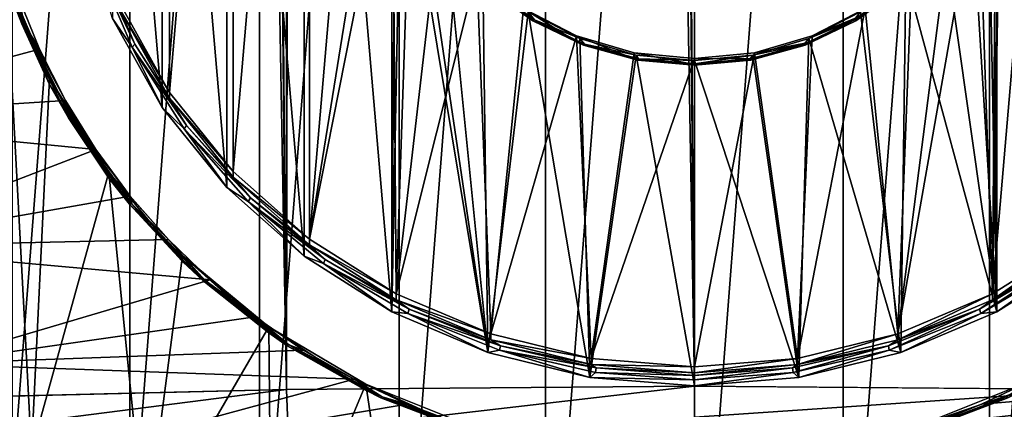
# Model space of a CAD drawing. Header units: metres. Extents: x -24 to 24, y -238 to 25.
# Tile 11 of 256: x -5.92 to 2.72, y -230.26 to -226.85. Entities that reach past the tile are written whole.
import ezdxf

# ---------------------------------------------------------------- set-up
doc = ezdxf.new("R2010")
doc.units = ezdxf.units.M
doc.layers.add('solid_10441023_001', color=7, linetype='CONTINUOUS')

msp = doc.modelspace()

# ---------------------------------------------------------------- linework, layer by layer
at = {"layer": 'solid_10441023_001'}
for points in [[(-7.003078, -33.131355, 20.573845), (-7.150012, -230.174042, 73.35321), (-3.579541, -230.089828, 73.662628)], [(-5.504597, -33.61039, 20.864798), (-7.003078, -33.131355, 20.573845), (-3.579541, -230.089828, 73.662628)], [(-5.205241, -33.699604, 20.916473), (-5.504597, -33.61039, 20.864798), (-3.579541, -230.089828, 73.662628)], [(-3.617766, -34.117691, 21.149675), (-5.205241, -33.699604, 20.916473), (-3.579541, -230.089828, 73.662628)], [(-3.241028, -34.200409, 21.194168), (-3.617766, -34.117691, 21.149675), (-3.579541, -230.089828, 73.662628)], [(-3.241028, -34.200409, 21.194168), (-3.579541, -230.089828, 73.662628), (-0.000026, -230.061752, 73.765747)], [(-1.754578, -34.453342, 21.326065), (-3.241028, -34.200409, 21.194168), (-0.000026, -230.061752, 73.765747)], [(3.576013, -230.089767, 73.662834), (3.241028, -34.200409, 21.194168), (1.754578, -34.453342, 21.326065)], [(-1.467946, -34.487286, 21.343132), (-1.754578, -34.453342, 21.326065), (-0.000026, -230.061752, 73.765747)], [(3.576013, -230.089767, 73.662834), (1.754578, -34.453342, 21.326065), (1.467946, -34.487286, 21.343132)], [(-1.467946, -34.487286, 21.343132), (-0.000026, -230.061752, 73.765747), (0, -34.570553, 21.384037)], [(3.576013, -230.089767, 73.662834), (1.467946, -34.487286, 21.343132), (0, -34.570553, 21.384037)], [(-0.000026, -230.061752, 73.765747), (3.576013, -230.089767, 73.662834), (0, -34.570553, 21.384037)], [(-1.306292, -233.087265, 44.236229), (-1.306342, -216.275314, 39.73148), (0, -216.181137, 39.706245)], [(-1.306292, -233.087265, 44.236229), (0, -216.181137, 39.706245), (0, -233.181442, 44.261459)], [(0, -216.181137, 39.706245), (1.306292, -216.275314, 39.73148), (0, -233.181442, 44.261459)], [(-2.589652, -232.805054, 44.160606), (-2.589711, -216.557541, 39.807102), (-1.306342, -216.275314, 39.73148)], [(-1.306292, -233.087265, 44.236229), (-2.589652, -232.805054, 44.160606), (-1.306342, -216.275314, 39.73148)], [(1.306292, -216.275314, 39.73148), (1.306342, -233.08725, 44.236225), (0, -233.181442, 44.261459)], [(1.306292, -216.275314, 39.73148), (2.589652, -216.557526, 39.807098), (1.306342, -233.08725, 44.236225)], [(-3.814384, -232.341415, 44.036381), (-3.814447, -217.021179, 39.931335), (-2.589711, -216.557541, 39.807102)], [(-2.589652, -232.805054, 44.160606), (-3.814384, -232.341415, 44.036381), (-2.589711, -216.557541, 39.807102)], [(2.589652, -216.557526, 39.807098), (2.589711, -232.805023, 44.160603), (1.306342, -233.08725, 44.236225)], [(2.589652, -216.557526, 39.807098), (3.814384, -217.021164, 39.931328), (2.589711, -232.805023, 44.160603)], [(-4.954263, -231.70639, 43.866222), (-4.954326, -217.656235, 40.101494), (-3.814447, -217.021179, 39.931335)], [(-3.814384, -232.341415, 44.036381), (-4.954263, -231.70639, 43.866222), (-3.814447, -217.021179, 39.931335)], [(3.814384, -217.021164, 39.931328), (3.814447, -232.341385, 44.036373), (2.589711, -232.805023, 44.160603)], [(-5.983284, -230.914337, 43.653996), (-5.983336, -218.448288, 40.313725), (-4.954326, -217.656235, 40.101494)], [(-4.954263, -231.70639, 43.866222), (-5.983284, -230.914337, 43.653996), (-4.954326, -217.656235, 40.101494)], [(-2.654153, -229.407578, 43.294395), (-2.654153, -219.932922, 40.755669), (-3.425199, -220.41951, 40.886047)], [(-3.37817, -228.770142, 43.493568), (-3.37817, -220.385376, 41.24688), (-2.617711, -219.905472, 41.11829)], [(-2.7, -224.577759, 42.370224), (-3.37817, -228.770142, 43.493568), (-2.617711, -219.905472, 41.11829)], [(-2.654153, -229.407578, 43.294395), (-2.62343, -224.670258, 42.025032), (-2.654153, -219.932922, 40.755669)], [(2.654153, -219.932922, 40.755669), (2.62343, -224.670258, 42.025032), (2.654153, -229.407578, 43.294395)], [(2.654153, -219.932922, 40.755669), (2.654153, -229.407578, 43.294395), (3.425199, -228.921005, 43.164017)], [(2.654153, -219.932922, 40.755669), (3.425199, -228.921005, 43.164017), (3.425199, -220.41951, 40.886047)], [(-4.046482, -228.175888, 43.334335), (-4.046482, -220.979645, 41.406109), (-3.37817, -220.385376, 41.24688)], [(-3.37817, -228.770142, 43.493568), (-4.046482, -228.175888, 43.334335), (-3.37817, -220.385376, 41.24688)], [(3.37817, -220.385376, 41.24688), (3.37817, -228.770142, 43.493568), (2.617711, -229.250046, 43.622158)], [(2.7, -224.577759, 42.370224), (3.37817, -220.385376, 41.24688), (2.617711, -229.250046, 43.622158)], [(-3.425199, -228.921005, 43.164017), (-3.425199, -220.41951, 40.886047), (-4.102815, -221.022049, 41.047497)], [(-2.654153, -229.407578, 43.294395), (-3.425199, -220.41951, 40.886047), (-3.425199, -228.921005, 43.164017)], [(-4.604415, -227.483475, 43.148808), (-4.604415, -221.672043, 41.59164), (-4.046482, -220.979645, 41.406109)], [(-4.046482, -228.175888, 43.334335), (-4.604415, -227.483475, 43.148808), (-4.046482, -220.979645, 41.406109)], [(-4.102815, -228.318466, 43.002567), (-4.102815, -221.022049, 41.047497), (-4.668516, -221.724091, 41.235611)], [(-3.425199, -228.921005, 43.164017), (-4.102815, -221.022049, 41.047497), (-4.102815, -228.318466, 43.002567)], [(-4.604415, -227.483475, 43.148808), (-5.036753, -226.711807, 42.942039), (-4.604415, -221.672043, 41.59164)], [(-4.668516, -227.616425, 42.814457), (-4.668516, -221.724091, 41.235611), (-5.106873, -222.5065, 41.445255)], [(-4.102815, -228.318466, 43.002567), (-4.668516, -221.724091, 41.235611), (-4.668516, -227.616425, 42.814457)], [(-4.668516, -227.616425, 42.814457), (-5.106873, -222.5065, 41.445255), (-5.106873, -226.834015, 42.604809)], [(-2.7, -224.577759, 42.370224), (-2.64812, -225.086563, 42.506554), (-3.37817, -228.770142, 43.493568)], [(2.64812, -225.086563, 42.506554), (2.7, -224.577759, 42.370224), (2.617711, -229.250046, 43.622158)], [(-2.654153, -229.407578, 43.294395), (-2.573023, -225.164612, 42.157497), (-2.62343, -224.670258, 42.025032)], [(2.654153, -229.407578, 43.294395), (2.62343, -224.670258, 42.025032), (2.573023, -225.164612, 42.157497)], [(-2.64812, -225.086563, 42.506554), (-2.617711, -229.250046, 43.622158), (-3.37817, -228.770142, 43.493568)], [(-2.64812, -225.086563, 42.506554), (-2.494475, -225.575806, 42.637646), (-2.617711, -229.250046, 43.622158)], [(2.494475, -225.575806, 42.637646), (2.64812, -225.086563, 42.506554), (2.617711, -229.250046, 43.622158)], [(-1.810709, -229.764954, 43.390152), (-2.573023, -225.164612, 42.157497), (-2.654153, -229.407578, 43.294395)], [(-1.810709, -229.764954, 43.390152), (-2.423737, -225.639984, 42.28487), (-2.573023, -225.164612, 42.157497)], [(2.654153, -229.407578, 43.294395), (2.573023, -225.164612, 42.157497), (2.423737, -225.639984, 42.28487)], [(-2.494475, -225.575806, 42.637646), (-2.244968, -226.026688, 42.758461), (-2.617711, -229.250046, 43.622158)], [(2.494475, -225.575806, 42.637646), (2.617711, -229.250046, 43.622158), (1.785847, -229.602509, 43.716599)], [(2.244968, -226.026688, 42.758461), (2.494475, -225.575806, 42.637646), (1.785847, -229.602509, 43.716599)], [(-1.810709, -229.764954, 43.390152), (-2.181309, -226.078079, 42.40226), (-2.423737, -225.639984, 42.28487)], [(2.654153, -229.407578, 43.294395), (2.423737, -225.639984, 42.28487), (2.181309, -226.078079, 42.40226)], [(-6.181974, -226.007828, 42.484791), (-6.156284, -226.016174, 42.430984), (-5.8781, -226.887299, 42.664398)], [(-5.902629, -226.882584, 42.719181), (-6.181974, -226.007828, 42.484791), (-5.8781, -226.887299, 42.664398)], [(-6.039209, -226.524918, 42.68491), (-6.181974, -226.007828, 42.484791), (-5.902629, -226.882584, 42.719181)], [(-5.8781, -226.887299, 42.664398), (-6.156284, -226.016174, 42.430984), (-5.933515, -226.637833, 42.552246)], [(-2.244968, -226.026688, 42.758461), (-1.909188, -226.42189, 42.864357), (-2.617711, -229.250046, 43.622158)], [(-1.810709, -229.764954, 43.390152), (-1.855054, -226.462082, 42.50515), (-2.181309, -226.078079, 42.40226)], [(1.909188, -226.42189, 42.864357), (2.244968, -226.026688, 42.758461), (1.785847, -229.602509, 43.716599)], [(2.654153, -229.407578, 43.294395), (2.181309, -226.078079, 42.40226), (1.855054, -226.462082, 42.50515)], [(-4.908579, -227.06073, 42.766975), (-5.264441, -226.311157, 42.510071), (-5.239396, -226.289276, 42.560265)], [(-5.106873, -226.834015, 42.604809), (-5.264441, -226.311157, 42.510071), (-4.932043, -227.086288, 42.71777)], [(-4.908579, -227.06073, 42.766975), (-4.932043, -227.086288, 42.71777), (-5.264441, -226.311157, 42.510071)], [(-4.908579, -227.06073, 42.766975), (-5.239396, -226.289276, 42.560265), (-5.036753, -226.763565, 42.748856)], [(-1.909188, -226.42189, 42.864357), (-1.785847, -229.602509, 43.716599), (-2.617711, -229.250046, 43.622158)], [(-1.909188, -226.42189, 42.864357), (-1.50004, -226.746231, 42.951263), (-1.785847, -229.602509, 43.716599)], [(1.50004, -226.746231, 42.951263), (1.909188, -226.42189, 42.864357), (1.785847, -229.602509, 43.716599)], [(-6.03921, -226.473145, 42.87809), (-5.815477, -230.63179, 43.992397), (-6.684659, -229.726959, 43.749947)], [(-6.03921, -226.473145, 42.87809), (-6.039209, -226.524918, 42.68491), (-5.657891, -227.414139, 42.923172)], [(-6.03921, -226.473145, 42.87809), (-5.657891, -227.414139, 42.923172), (-5.657896, -227.362366, 43.116356)], [(-6.03921, -226.473145, 42.87809), (-5.657896, -227.362366, 43.116356), (-5.815477, -230.63179, 43.992397)], [(-5.657891, -227.414139, 42.923172), (-6.039209, -226.524918, 42.68491), (-5.902629, -226.882584, 42.719181)], [(-1.810709, -229.764954, 43.390152), (-1.457511, -226.777222, 42.589592), (-1.855054, -226.462082, 42.50515)], [(1.810709, -229.764954, 43.390152), (1.855054, -226.462082, 42.50515), (1.457511, -226.777222, 42.589592)], [(2.654153, -229.407578, 43.294395), (1.855054, -226.462082, 42.50515), (1.810709, -229.764954, 43.390152)], [(-1.812885, -226.565796, 42.634296), (-1.795133, -226.560989, 42.576965), (-1.402734, -226.847229, 42.65366)], [(-1.812885, -226.565796, 42.634296), (-1.402734, -226.847229, 42.65366), (-1.416605, -226.854858, 42.71175)], [(-1.812885, -226.565796, 42.634296), (-1.416605, -226.854858, 42.71175), (-1.50004, -226.798004, 42.75808)], [(-1.402734, -226.847229, 42.65366), (-1.795133, -226.560989, 42.576965), (-1.457511, -226.777222, 42.589592)], [(1.795133, -226.560989, 42.576965), (1.402734, -226.847229, 42.65366), (1.457511, -226.777222, 42.589592)], [(1.416605, -226.854858, 42.71175), (1.402734, -226.847229, 42.65366), (1.795133, -226.560989, 42.576965)], [(1.812885, -226.565796, 42.634296), (1.416605, -226.854858, 42.71175), (1.795133, -226.560989, 42.576965)], [(1.50004, -226.798004, 42.75808), (1.416605, -226.854858, 42.71175), (1.812885, -226.565796, 42.634296)], [(-5.933515, -226.637833, 42.552246), (-8.030242, -227.714508, 42.84074), (-5.745047, -227.104385, 42.677254)], [(-5.8781, -226.887299, 42.664398), (-5.933515, -226.637833, 42.552246), (-5.745047, -227.104385, 42.677254)], [(-4.604415, -227.483475, 43.148808), (-5.036753, -226.763565, 42.748856), (-5.036753, -226.711807, 42.942039)], [(-4.908579, -227.06073, 42.766975), (-5.036753, -226.763565, 42.748856), (-4.604415, -227.535233, 42.955624)], [(-4.604415, -227.483475, 43.148808), (-4.604415, -227.535233, 42.955624), (-5.036753, -226.763565, 42.748856)], [(-0.917873, -229.983337, 43.448669), (-1.457511, -226.777222, 42.589592), (-1.810709, -229.764954, 43.390152)], [(-1.50004, -226.746231, 42.951263), (-1.033245, -226.987244, 43.015842), (-1.785847, -229.602509, 43.716599)], [(-1.50004, -226.746231, 42.951263), (-1.50004, -226.798004, 42.75808), (-1.033245, -227.039001, 42.822655)], [(-1.50004, -226.746231, 42.951263), (-1.033245, -227.039001, 42.822655), (-1.033245, -226.987244, 43.015842)], [(-1.416605, -226.854858, 42.71175), (-1.033245, -227.039001, 42.822655), (-1.50004, -226.798004, 42.75808)], [(-1.402734, -226.847229, 42.65366), (-1.457511, -226.777222, 42.589592), (-1.003954, -227.011398, 42.65234)], [(-0.917873, -229.983337, 43.448669), (-1.003954, -227.011398, 42.65234), (-1.457511, -226.777222, 42.589592)], [(1.50004, -226.746231, 42.951263), (1.785847, -229.602509, 43.716599), (0.90527, -229.817902, 43.774315)], [(1.033245, -226.987244, 43.015842), (1.50004, -226.746231, 42.951263), (0.90527, -229.817902, 43.774315)], [(1.402734, -226.847229, 42.65366), (1.003954, -227.011398, 42.65234), (1.457511, -226.777222, 42.589592)], [(1.810709, -229.764954, 43.390152), (1.457511, -226.777222, 42.589592), (1.003954, -227.011398, 42.65234)], [(1.033245, -226.987244, 43.015842), (1.50004, -226.798004, 42.75808), (1.50004, -226.746231, 42.951263)], [(1.50004, -226.798004, 42.75808), (1.033245, -227.039001, 42.822655), (1.416605, -226.854858, 42.71175)], [(1.033245, -226.987244, 43.015842), (1.033245, -227.039001, 42.822655), (1.50004, -226.798004, 42.75808)], [(-5.902629, -226.882584, 42.719181), (-5.8781, -226.887299, 42.664398), (-5.468608, -227.708649, 42.88448)], [(-5.491428, -227.707367, 42.940178), (-5.902629, -226.882584, 42.719181), (-5.468608, -227.708649, 42.88448)], [(-5.657891, -227.414139, 42.923172), (-5.902629, -226.882584, 42.719181), (-5.491428, -227.707367, 42.940178)], [(-4.668516, -227.616425, 42.814457), (-5.106873, -226.834015, 42.604809), (-4.932043, -227.086288, 42.71777)], [(-1.416605, -226.854858, 42.71175), (-1.402734, -226.847229, 42.65366), (-0.962566, -227.058929, 42.710388)], [(-1.416605, -226.854858, 42.71175), (-0.962566, -227.058929, 42.710388), (-0.972085, -227.068649, 42.769039)], [(-1.416605, -226.854858, 42.71175), (-0.972085, -227.068649, 42.769039), (-1.033245, -227.039001, 42.822655)], [(-0.962566, -227.058929, 42.710388), (-1.402734, -226.847229, 42.65366), (-1.003954, -227.011398, 42.65234)], [(1.402734, -226.847229, 42.65366), (0.962566, -227.058929, 42.710388), (1.003954, -227.011398, 42.65234)], [(0.972085, -227.068649, 42.769039), (0.962566, -227.058929, 42.710388), (1.402734, -226.847229, 42.65366)], [(1.416605, -226.854858, 42.71175), (0.972085, -227.068649, 42.769039), (1.402734, -226.847229, 42.65366)], [(1.033245, -227.039001, 42.822655), (0.972085, -227.068649, 42.769039), (1.416605, -226.854858, 42.71175)], [(-5.8781, -226.887299, 42.664398), (-5.745047, -227.104385, 42.677254), (-5.517311, -227.554352, 42.797825)], [(-5.468608, -227.708649, 42.88448), (-5.8781, -226.887299, 42.664398), (-5.517311, -227.554352, 42.797825)], [(-1.033245, -226.987244, 43.015842), (-0.90527, -229.817902, 43.774315), (-1.785847, -229.602509, 43.716599)], [(-1.033245, -226.987244, 43.015842), (-1.033245, -227.039001, 42.822655), (-0.526744, -227.187408, 42.862423)], [(-1.033245, -226.987244, 43.015842), (-0.526744, -227.187408, 42.862423), (-0.526744, -227.135651, 43.055607)], [(-1.033245, -226.987244, 43.015842), (-0.526744, -227.135651, 43.055607), (-0.90527, -229.817902, 43.774315)], [(-0.972085, -227.068649, 42.769039), (-0.526744, -227.187408, 42.862423), (-1.033245, -227.039001, 42.822655)], [(-0.962566, -227.058929, 42.710388), (-1.003954, -227.011398, 42.65234), (-0.511813, -227.155609, 42.690979)], [(-0.917873, -229.983337, 43.448669), (-0.511813, -227.155609, 42.690979), (-1.003954, -227.011398, 42.65234)], [(0.962566, -227.058929, 42.710388), (0.511813, -227.155609, 42.690979), (1.003954, -227.011398, 42.65234)], [(0.917873, -229.983337, 43.448669), (1.003954, -227.011398, 42.65234), (0.511813, -227.155609, 42.690979)], [(0.526744, -227.135651, 43.055607), (1.033245, -227.039001, 42.822655), (1.033245, -226.987244, 43.015842)], [(0.526744, -227.135651, 43.055607), (1.033245, -226.987244, 43.015842), (0.90527, -229.817902, 43.774315)], [(1.033245, -227.039001, 42.822655), (0.526744, -227.187408, 42.862423), (0.972085, -227.068649, 42.769039)], [(0.526744, -227.135651, 43.055607), (0.526744, -227.187408, 42.862423), (1.033245, -227.039001, 42.822655)], [(1.810709, -229.764954, 43.390152), (1.003954, -227.011398, 42.65234), (0.917873, -229.983337, 43.448669)], [(-5.745047, -227.104385, 42.677254), (-8.030242, -227.714508, 42.84074), (-5.517311, -227.554352, 42.797825)], [(-4.456896, -227.77269, 42.957745), (-4.932043, -227.086288, 42.71777), (-4.908579, -227.06073, 42.766975)], [(-4.668516, -227.616425, 42.814457), (-4.932043, -227.086288, 42.71777), (-4.478201, -227.801651, 42.909451)], [(-4.456896, -227.77269, 42.957745), (-4.478201, -227.801651, 42.909451), (-4.932043, -227.086288, 42.71777)], [(-4.456896, -227.77269, 42.957745), (-4.908579, -227.06073, 42.766975), (-4.604415, -227.535233, 42.955624)], [(-0.972085, -227.068649, 42.769039), (-0.962566, -227.058929, 42.710388), (-0.48962, -227.188919, 42.745216)], [(-0.972085, -227.068649, 42.769039), (-0.48962, -227.188919, 42.745216), (-0.494462, -227.199921, 42.804211)], [(-0.972085, -227.068649, 42.769039), (-0.494462, -227.199921, 42.804211), (-0.526744, -227.187408, 42.862423)], [(-0.48962, -227.188919, 42.745216), (-0.962566, -227.058929, 42.710388), (-0.511813, -227.155609, 42.690979)], [(-0.526744, -227.135651, 43.055607), (0, -227.18576, 43.069035), (-0.90527, -229.817902, 43.774315)], [(-0.526744, -227.135651, 43.055607), (-0.526744, -227.187408, 42.862423), (0, -227.237518, 42.875851)], [(-0.526744, -227.135651, 43.055607), (0, -227.237518, 42.875851), (0, -227.18576, 43.069035)], [(0, -227.18576, 43.069035), (0.526744, -227.187408, 42.862423), (0.526744, -227.135651, 43.055607)], [(0.526744, -227.135651, 43.055607), (0.90527, -229.817902, 43.774315), (0, -229.89035, 43.793728)], [(0, -227.18576, 43.069035), (0.526744, -227.135651, 43.055607), (0, -229.89035, 43.793728)], [(0.962566, -227.058929, 42.710388), (0.48962, -227.188919, 42.745216), (0.511813, -227.155609, 42.690979)], [(0.494462, -227.199921, 42.804211), (0.48962, -227.188919, 42.745216), (0.962566, -227.058929, 42.710388)], [(0.972085, -227.068649, 42.769039), (0.494462, -227.199921, 42.804211), (0.962566, -227.058929, 42.710388)], [(0.526744, -227.187408, 42.862423), (0.494462, -227.199921, 42.804211), (0.972085, -227.068649, 42.769039)], [(-0.917873, -229.983337, 43.448669), (0, -230.056808, 43.468353), (-0.511813, -227.155609, 42.690979)], [(0, -227.18576, 43.069035), (0, -229.89035, 43.793728), (-0.90527, -229.817902, 43.774315)], [(0, -227.244171, 42.816071), (0, -227.237518, 42.875851), (-0.526744, -227.187408, 42.862423)], [(-0.494462, -227.199921, 42.804211), (0, -227.244171, 42.816071), (-0.526744, -227.187408, 42.862423)], [(-0.48962, -227.188919, 42.745216), (-0.511813, -227.155609, 42.690979), (0, -227.2043, 42.704025)], [(0, -230.056808, 43.468353), (0, -227.2043, 42.704025), (-0.511813, -227.155609, 42.690979)], [(-0.494462, -227.199921, 42.804211), (-0.48962, -227.188919, 42.745216), (0, -227.232742, 42.756958)], [(-0.494462, -227.199921, 42.804211), (0, -227.232742, 42.756958), (0, -227.244171, 42.816071)], [(0, -227.232742, 42.756958), (-0.48962, -227.188919, 42.745216), (0, -227.2043, 42.704025)], [(0.511813, -227.155609, 42.690979), (0, -227.232742, 42.756958), (0, -227.2043, 42.704025)], [(0.917873, -229.983337, 43.448669), (0.511813, -227.155609, 42.690979), (0, -227.2043, 42.704025)], [(0.48962, -227.188919, 42.745216), (0, -227.232742, 42.756958), (0.511813, -227.155609, 42.690979)], [(0, -227.18576, 43.069035), (0, -227.237518, 42.875851), (0.526744, -227.187408, 42.862423)], [(0.526744, -227.187408, 42.862423), (0, -227.237518, 42.875851), (0.494462, -227.199921, 42.804211)], [(0.48962, -227.188919, 42.745216), (0, -227.244171, 42.816071), (0, -227.232742, 42.756958)], [(0.494462, -227.199921, 42.804211), (0, -227.244171, 42.816071), (0.48962, -227.188919, 42.745216)], [(0.494462, -227.199921, 42.804211), (0, -227.237518, 42.875851), (0, -227.244171, 42.816071)], [(0.917873, -229.983337, 43.448669), (0, -227.2043, 42.704025), (0, -230.056808, 43.468353)], [(-5.657896, -227.362366, 43.116356), (-5.137265, -228.183014, 43.336246), (-5.815477, -230.63179, 43.992397)], [(-5.657896, -227.362366, 43.116356), (-5.657891, -227.414139, 42.923172), (-5.137258, -228.234787, 43.143063)], [(-5.657896, -227.362366, 43.116356), (-5.137258, -228.234787, 43.143063), (-5.137265, -228.183014, 43.336246)], [(-5.137258, -228.234787, 43.143063), (-5.657891, -227.414139, 42.923172), (-5.491428, -227.707367, 42.940178)], [(-4.046482, -228.175888, 43.334335), (-4.604415, -227.535233, 42.955624), (-4.604415, -227.483475, 43.148808)], [(-5.517311, -227.554352, 42.797825), (-8.030242, -227.714508, 42.84074), (-5.251911, -227.984573, 42.913101)], [(-5.468608, -227.708649, 42.88448), (-5.517311, -227.554352, 42.797825), (-5.251911, -227.984573, 42.913101)], [(-4.456896, -227.77269, 42.957745), (-4.604415, -227.535233, 42.955624), (-4.046482, -228.227646, 43.141151)], [(-4.046482, -228.175888, 43.334335), (-4.046482, -228.227646, 43.141151), (-4.604415, -227.535233, 42.955624)], [(-4.102815, -228.318466, 43.002567), (-4.668516, -227.616425, 42.814457), (-4.478201, -227.801651, 42.909451)], [(-5.251911, -227.984573, 42.913101), (-8.030242, -227.714508, 42.84074), (-7.47082, -228.836578, 43.141396)], [(-5.491428, -227.707367, 42.940178), (-5.468608, -227.708649, 42.88448), (-4.936957, -228.461868, 43.086304)], [(-4.957559, -228.46373, 43.142845), (-5.491428, -227.707367, 42.940178), (-4.936957, -228.461868, 43.086304)], [(-5.137258, -228.234787, 43.143063), (-5.491428, -227.707367, 42.940178), (-4.957559, -228.46373, 43.142845)], [(-5.468608, -227.708649, 42.88448), (-5.251911, -227.984573, 42.913101), (-4.950613, -228.392181, 43.022324)], [(-4.936957, -228.461868, 43.086304), (-5.468608, -227.708649, 42.88448), (-4.950613, -228.392181, 43.022324)], [(-3.89547, -228.407639, 43.127876), (-4.478201, -227.801651, 42.909451), (-4.456896, -227.77269, 42.957745)], [(-4.102815, -228.318466, 43.002567), (-4.478201, -227.801651, 42.909451), (-3.914091, -228.439636, 43.080399)], [(-3.89547, -228.407639, 43.127876), (-3.914091, -228.439636, 43.080399), (-4.478201, -227.801651, 42.909451)], [(-3.89547, -228.407639, 43.127876), (-4.456896, -227.77269, 42.957745), (-4.046482, -228.227646, 43.141151)], [(-5.251911, -227.984573, 42.913101), (-7.47082, -228.836578, 43.141396), (-4.950613, -228.392181, 43.022324)], [(-3.37817, -228.770142, 43.493568), (-4.046482, -228.227646, 43.141151), (-4.046482, -228.175888, 43.334335)], [(-5.137265, -228.183014, 43.336246), (-4.816387, -231.401398, 44.198608), (-5.815477, -230.63179, 43.992397)], [(-5.137265, -228.183014, 43.336246), (-5.137258, -228.234787, 43.143063), (-4.490128, -228.96666, 43.339169)], [(-5.137265, -228.183014, 43.336246), (-4.490128, -228.96666, 43.339169), (-4.490138, -228.914886, 43.532352)], [(-5.137265, -228.183014, 43.336246), (-4.490138, -228.914886, 43.532352), (-4.816387, -231.401398, 44.198608)], [(-4.490128, -228.96666, 43.339169), (-5.137258, -228.234787, 43.143063), (-4.957559, -228.46373, 43.142845)], [(-3.89547, -228.407639, 43.127876), (-4.046482, -228.227646, 43.141151), (-3.37817, -228.821899, 43.300385)], [(-3.37817, -228.770142, 43.493568), (-3.37817, -228.821899, 43.300385), (-4.046482, -228.227646, 43.141151)], [(-3.425199, -228.921005, 43.164017), (-4.102815, -228.318466, 43.002567), (-3.914091, -228.439636, 43.080399)], [(-4.950613, -228.392181, 43.022324), (-7.47082, -228.836578, 43.141396), (-4.615514, -228.774353, 43.124722)], [(-4.936957, -228.461868, 43.086304), (-4.950613, -228.392181, 43.022324), (-4.615514, -228.774353, 43.124722)], [(-3.238125, -228.949936, 43.273186), (-3.914091, -228.439636, 43.080399), (-3.89547, -228.407639, 43.127876)], [(-3.425199, -228.921005, 43.164017), (-3.914091, -228.439636, 43.080399), (-3.253603, -228.984528, 43.226398)], [(-3.238125, -228.949936, 43.273186), (-3.253603, -228.984528, 43.226398), (-3.914091, -228.439636, 43.080399)], [(-3.238125, -228.949936, 43.273186), (-3.89547, -228.407639, 43.127876), (-3.37817, -228.821899, 43.300385)], [(-4.957559, -228.46373, 43.142845), (-4.936957, -228.461868, 43.086304), (-4.295022, -229.130127, 43.265366)], [(-4.312945, -229.134781, 43.322655), (-4.957559, -228.46373, 43.142845), (-4.295022, -229.130127, 43.265366)], [(-4.490128, -228.96666, 43.339169), (-4.957559, -228.46373, 43.142845), (-4.312945, -229.134781, 43.322655)], [(-4.295022, -229.130127, 43.265366), (-4.936957, -228.461868, 43.086304), (-4.615514, -228.774353, 43.124722)], [(-4.615514, -228.774353, 43.124722), (-7.47082, -228.836578, 43.141396), (-4.248882, -229.128494, 43.219616)], [(-4.295022, -229.130127, 43.265366), (-4.615514, -228.774353, 43.124722), (-4.248882, -229.128494, 43.219616)], [(-2.617711, -229.250046, 43.622158), (-3.37817, -228.821899, 43.300385), (-3.37817, -228.770142, 43.493568)], [(3.37817, -228.770142, 43.493568), (3.37817, -228.821899, 43.300385), (2.617711, -229.301804, 43.428974)], [(3.37817, -228.770142, 43.493568), (2.617711, -229.301804, 43.428974), (2.617711, -229.250046, 43.622158)], [(-4.248882, -229.128494, 43.219616), (-7.47082, -228.836578, 43.141396), (-6.744513, -229.86557, 43.417114)], [(-3.238125, -228.949936, 43.273186), (-3.37817, -228.821899, 43.300385), (-2.617711, -229.301804, 43.428974)], [(-2.617711, -229.250046, 43.622158), (-2.617711, -229.301804, 43.428974), (-3.37817, -228.821899, 43.300385)], [(2.617711, -229.301804, 43.428974), (3.37817, -228.821899, 43.300385), (3.238125, -228.949936, 43.273186)], [(-4.490138, -228.914886, 43.532352), (-3.732449, -229.539963, 43.699841), (-4.816387, -231.401398, 44.198608)], [(-4.490138, -228.914886, 43.532352), (-4.490128, -228.96666, 43.339169), (-3.732436, -229.591736, 43.50666)], [(-4.490138, -228.914886, 43.532352), (-3.732436, -229.591736, 43.50666), (-3.732449, -229.539963, 43.699841)], [(-2.654153, -229.407578, 43.294395), (-3.425199, -228.921005, 43.164017), (-3.253603, -228.984528, 43.226398)], [(-2.501046, -229.38623, 43.390087), (-3.253603, -228.984528, 43.226398), (-3.238125, -228.949936, 43.273186)], [(-2.501046, -229.38623, 43.390087), (-3.238125, -228.949936, 43.273186), (-2.617711, -229.301804, 43.428974)], [(2.501046, -229.38623, 43.390087), (3.238125, -228.949936, 43.273186), (2.513001, -229.422897, 43.343861)], [(2.617711, -229.301804, 43.428974), (3.238125, -228.949936, 43.273186), (2.501046, -229.38623, 43.390087)], [(3.238125, -228.949936, 43.273186), (3.253603, -228.984528, 43.226398), (2.513001, -229.422897, 43.343861)], [(3.425199, -228.921005, 43.164017), (2.654153, -229.407578, 43.294395), (3.253603, -228.984528, 43.226398)], [(-3.732436, -229.591736, 43.50666), (-4.490128, -228.96666, 43.339169), (-4.312945, -229.134781, 43.322655)], [(-2.654153, -229.407578, 43.294395), (-3.253603, -228.984528, 43.226398), (-2.513001, -229.422897, 43.343861)], [(-2.501046, -229.38623, 43.390087), (-2.513001, -229.422897, 43.343861), (-3.253603, -228.984528, 43.226398)], [(2.654153, -229.407578, 43.294395), (2.513001, -229.422897, 43.343861), (3.253603, -228.984528, 43.226398)], [(-4.248882, -229.128494, 43.219616), (-6.744513, -229.86557, 43.417114), (-3.853216, -229.452194, 43.306347)], [(-4.312945, -229.134781, 43.322655), (-4.295022, -229.130127, 43.265366), (-3.557143, -229.698517, 43.417664)], [(-4.295022, -229.130127, 43.265366), (-4.248882, -229.128494, 43.219616), (-3.853216, -229.452194, 43.306347)], [(-3.557143, -229.698517, 43.417664), (-4.295022, -229.130127, 43.265366), (-3.853216, -229.452194, 43.306347)], [(-3.571987, -229.705536, 43.47559), (-4.312945, -229.134781, 43.322655), (-3.557143, -229.698517, 43.417664)], [(-3.732436, -229.591736, 43.50666), (-4.312945, -229.134781, 43.322655), (-3.571987, -229.705536, 43.47559)], [(-1.785847, -229.602509, 43.716599), (-2.617711, -229.301804, 43.428974), (-2.617711, -229.250046, 43.622158)], [(-2.501046, -229.38623, 43.390087), (-2.617711, -229.301804, 43.428974), (-1.785847, -229.654266, 43.523415)], [(-1.785847, -229.602509, 43.716599), (-1.785847, -229.654266, 43.523415), (-2.617711, -229.301804, 43.428974)], [(2.617711, -229.250046, 43.622158), (2.617711, -229.301804, 43.428974), (1.785847, -229.654266, 43.523415)], [(2.617711, -229.250046, 43.622158), (1.785847, -229.654266, 43.523415), (1.785847, -229.602509, 43.716599)], [(1.785847, -229.654266, 43.523415), (2.617711, -229.301804, 43.428974), (2.501046, -229.38623, 43.390087)], [(-1.702383, -229.705765, 43.475712), (-2.513001, -229.422897, 43.343861), (-2.501046, -229.38623, 43.390087)], [(-1.702383, -229.705765, 43.475712), (-2.501046, -229.38623, 43.390087), (-1.785847, -229.654266, 43.523415)], [(1.702383, -229.705765, 43.475712), (2.501046, -229.38623, 43.390087), (1.710521, -229.743973, 43.429893)], [(1.785847, -229.654266, 43.523415), (2.501046, -229.38623, 43.390087), (1.702383, -229.705765, 43.475712)], [(2.501046, -229.38623, 43.390087), (2.513001, -229.422897, 43.343861), (1.710521, -229.743973, 43.429893)], [(-3.853216, -229.452194, 43.306347), (-6.744513, -229.86557, 43.417114), (-3.431253, -229.743195, 43.384323)], [(-3.557143, -229.698517, 43.417664), (-3.853216, -229.452194, 43.306347), (-3.431253, -229.743195, 43.384323)], [(-1.810709, -229.764954, 43.390152), (-2.654153, -229.407578, 43.294395), (-2.513001, -229.422897, 43.343861)], [(-1.810709, -229.764954, 43.390152), (-2.513001, -229.422897, 43.343861), (-1.710521, -229.743973, 43.429893)], [(-1.702383, -229.705765, 43.475712), (-1.710521, -229.743973, 43.429893), (-2.513001, -229.422897, 43.343861)], [(1.810709, -229.764954, 43.390152), (1.710521, -229.743973, 43.429893), (2.513001, -229.422897, 43.343861)], [(2.654153, -229.407578, 43.294395), (1.810709, -229.764954, 43.390152), (2.513001, -229.422897, 43.343861)], [(-3.732449, -229.539963, 43.699841), (-3.709706, -232.018555, 44.363979), (-4.816387, -231.401398, 44.198608)], [(-3.732449, -229.539963, 43.699841), (-3.732436, -229.591736, 43.50666), (-2.88284, -230.094635, 43.641407)], [(-3.732449, -229.539963, 43.699841), (-2.88284, -230.094635, 43.641407), (-2.882852, -230.042862, 43.834591)], [(-3.732449, -229.539963, 43.699841), (-2.882852, -230.042862, 43.834591), (-3.709706, -232.018555, 44.363979)], [(-2.88284, -230.094635, 43.641407), (-3.732436, -229.591736, 43.50666), (-3.571987, -229.705536, 43.47559)], [(-0.90527, -229.817902, 43.774315), (-1.785847, -229.654266, 43.523415), (-1.785847, -229.602509, 43.716599)], [(1.785847, -229.602509, 43.716599), (1.785847, -229.654266, 43.523415), (0.90527, -229.869659, 43.581127)], [(1.785847, -229.602509, 43.716599), (0.90527, -229.869659, 43.581127), (0.90527, -229.817902, 43.774315)], [(-5.815477, -230.63179, 43.992397), (-6.684659, -229.778717, 43.556759), (-6.684659, -229.726959, 43.749947)], [(-3.571987, -229.705536, 43.47559), (-3.557143, -229.698517, 43.417664), (-2.739804, -230.154327, 43.539799)], [(-2.751237, -230.163254, 43.598232), (-3.571987, -229.705536, 43.47559), (-2.739804, -230.154327, 43.539799)], [(-2.88284, -230.094635, 43.641407), (-3.571987, -229.705536, 43.47559), (-2.751237, -230.163254, 43.598232)], [(-3.557143, -229.698517, 43.417664), (-3.431253, -229.743195, 43.384323), (-2.985812, -229.999573, 43.453022)], [(-2.739804, -230.154327, 43.539799), (-3.557143, -229.698517, 43.417664), (-2.985812, -229.999573, 43.453022)], [(-1.702383, -229.705765, 43.475712), (-1.785847, -229.654266, 43.523415), (-0.90527, -229.869659, 43.581127)], [(-0.90527, -229.817902, 43.774315), (-0.90527, -229.869659, 43.581127), (-1.785847, -229.654266, 43.523415)], [(-0.861802, -229.900696, 43.527943), (-1.710521, -229.743973, 43.429893), (-1.702383, -229.705765, 43.475712)], [(-0.861802, -229.900696, 43.527943), (-1.702383, -229.705765, 43.475712), (-0.90527, -229.869659, 43.581127)], [(0.861802, -229.900696, 43.527943), (1.702383, -229.705765, 43.475712), (0.865921, -229.939835, 43.482376)], [(0.90527, -229.869659, 43.581127), (1.702383, -229.705765, 43.475712), (0.861802, -229.900696, 43.527943)], [(1.702383, -229.705765, 43.475712), (1.710521, -229.743973, 43.429893), (0.865921, -229.939835, 43.482376)], [(0.90527, -229.869659, 43.581127), (1.785847, -229.654266, 43.523415), (1.702383, -229.705765, 43.475712)], [(-3.431253, -229.743195, 43.384323), (-6.744513, -229.86557, 43.417114), (-2.985812, -229.999573, 43.453022)], [(-6.684659, -229.778717, 43.556759), (-5.815477, -230.683548, 43.79921), (-6.468481, -230.058884, 43.570328)], [(-5.815477, -230.63179, 43.992397), (-5.815477, -230.683548, 43.79921), (-6.684659, -229.778717, 43.556759)], [(-0.917873, -229.983337, 43.448669), (-1.810709, -229.764954, 43.390152), (-1.710521, -229.743973, 43.429893)], [(-0.917873, -229.983337, 43.448669), (-1.710521, -229.743973, 43.429893), (-0.865921, -229.939835, 43.482376)], [(-0.861802, -229.900696, 43.527943), (-0.865921, -229.939835, 43.482376), (-1.710521, -229.743973, 43.429893)], [(0, -229.89035, 43.793728), (-0.90527, -229.869659, 43.581127), (-0.90527, -229.817902, 43.774315)], [(0.90527, -229.817902, 43.774315), (0.90527, -229.869659, 43.581127), (0, -229.942123, 43.600544)], [(0.90527, -229.817902, 43.774315), (0, -229.942123, 43.600544), (0, -229.89035, 43.793728)], [(0.917873, -229.983337, 43.448669), (0.865921, -229.939835, 43.482376), (1.710521, -229.743973, 43.429893)], [(1.810709, -229.764954, 43.390152), (0.917873, -229.983337, 43.448669), (1.710521, -229.743973, 43.429893)], [(-5.867545, -230.778519, 43.661736), (-6.744513, -229.86557, 43.417114), (-6.488383, -230.089554, 43.522491)], [(-2.985812, -229.999573, 43.453022), (-6.744513, -229.86557, 43.417114), (-5.867545, -230.778519, 43.661736)], [(-0.861802, -229.900696, 43.527943), (-0.90527, -229.869659, 43.581127), (0, -229.942123, 43.600544)], [(0, -229.89035, 43.793728), (0, -229.942123, 43.600544), (-0.90527, -229.869659, 43.581127)], [(0, -229.966217, 43.545498), (-0.865921, -229.939835, 43.482376), (-0.861802, -229.900696, 43.527943)], [(0, -229.966217, 43.545498), (-0.861802, -229.900696, 43.527943), (0, -229.942123, 43.600544)], [(0.90527, -229.869659, 43.581127), (0, -229.966217, 43.545498), (0, -229.942123, 43.600544)], [(0.90527, -229.869659, 43.581127), (0.861802, -229.900696, 43.527943), (0, -229.966217, 43.545498)], [(0.861802, -229.900696, 43.527943), (0, -230.005661, 43.500011), (0, -229.966217, 43.545498)], [(0.861802, -229.900696, 43.527943), (0.865921, -229.939835, 43.482376), (0, -230.005661, 43.500011)], [(1.032561, -230.647278, 43.626572), (5.867545, -230.778519, 43.661736), (6.744513, -229.86557, 43.417114)], [(1.032561, -230.647278, 43.626572), (6.744513, -229.86557, 43.417114), (1.540047, -230.544495, 43.59903)], [(1.540047, -230.544495, 43.59903), (6.744513, -229.86557, 43.417114), (2.036965, -230.401596, 43.560741)], [(2.036965, -230.401596, 43.560741), (6.744513, -229.86557, 43.417114), (2.520022, -230.219528, 43.511955)], [(2.520022, -230.219528, 43.511955), (6.744513, -229.86557, 43.417114), (2.985812, -229.999573, 43.453022)], [(-0.917873, -229.983337, 43.448669), (-0.865921, -229.939835, 43.482376), (0, -230.005661, 43.500011)], [(-0.917873, -229.983337, 43.448669), (0, -230.005661, 43.500011), (0, -230.056808, 43.468353)], [(0, -229.966217, 43.545498), (0, -230.005661, 43.500011), (-0.865921, -229.939835, 43.482376)], [(0.865921, -229.939835, 43.482376), (0, -230.056808, 43.468353), (0, -230.005661, 43.500011)], [(0.917873, -229.983337, 43.448669), (0, -230.056808, 43.468353), (0.865921, -229.939835, 43.482376)], [(-6.468481, -230.058884, 43.570328), (-5.60497, -230.892975, 43.793819), (-6.488383, -230.089554, 43.522491)], [(-5.815477, -230.683548, 43.79921), (-5.60497, -230.892975, 43.793819), (-6.468481, -230.058884, 43.570328)], [(-2.985812, -229.999573, 43.453022), (-5.867545, -230.778519, 43.661736), (-2.520022, -230.219528, 43.511955)], [(-2.882852, -230.042862, 43.834591), (-2.520157, -232.469513, 44.484814), (-3.709706, -232.018555, 44.363979)], [(-3.563035, -230.472748, 73.724426), (-0.000026, -230.061752, 73.765747), (-3.579541, -230.089828, 73.662628)], [(-3.563035, -230.472748, 73.724426), (0, -230.330963, 73.816963), (-0.000026, -230.061752, 73.765747)], [(-2.739804, -230.154327, 43.539799), (-2.985812, -229.999573, 43.453022), (-2.520022, -230.219528, 43.511955)], [(-2.882852, -230.042862, 43.834591), (-2.88284, -230.094635, 43.641407), (-1.962258, -230.462952, 43.740101)], [(-2.882852, -230.042862, 43.834591), (-1.962258, -230.462952, 43.740101), (-1.962269, -230.411179, 43.933285)], [(-2.882852, -230.042862, 43.834591), (-1.962269, -230.411179, 43.933285), (-2.520157, -232.469513, 44.484814)], [(0, -230.330963, 73.816963), (3.576013, -230.089767, 73.662834), (-0.000026, -230.061752, 73.765747)], [(1.962269, -230.411179, 43.933285), (2.88284, -230.094635, 43.641407), (2.882852, -230.042862, 43.834591)], [(1.962269, -230.411179, 43.933285), (2.882852, -230.042862, 43.834591), (2.520157, -232.469513, 44.484814)], [(2.739804, -230.154327, 43.539799), (2.520022, -230.219528, 43.511955), (2.985812, -229.999573, 43.453022)], [(2.882852, -230.042862, 43.834591), (3.709706, -232.018555, 44.363979), (2.520157, -232.469513, 44.484814)], [(-7.123167, -230.542267, 73.412476), (-3.579541, -230.089828, 73.662628), (-7.150012, -230.174042, 73.35321)], [(-7.123167, -230.542267, 73.412476), (-3.563035, -230.472748, 73.724426), (-3.579541, -230.089828, 73.662628)], [(-5.867545, -230.778519, 43.661736), (-6.488383, -230.089554, 43.522491), (-5.622216, -230.926208, 43.746674)], [(-5.60497, -230.892975, 43.793819), (-5.622216, -230.926208, 43.746674), (-6.488383, -230.089554, 43.522491)], [(-1.962258, -230.462952, 43.740101), (-2.88284, -230.094635, 43.641407), (-2.751237, -230.163254, 43.598232)], [(-2.751237, -230.163254, 43.598232), (-2.739804, -230.154327, 43.539799), (-1.861262, -230.487381, 43.62904)], [(-1.869029, -230.497696, 43.687847), (-2.751237, -230.163254, 43.598232), (-1.861262, -230.487381, 43.62904)], [(-1.962258, -230.462952, 43.740101), (-2.751237, -230.163254, 43.598232), (-1.869029, -230.497696, 43.687847)], [(-2.739804, -230.154327, 43.539799), (-2.520022, -230.219528, 43.511955), (-2.036965, -230.401596, 43.560741)], [(-1.861262, -230.487381, 43.62904), (-2.739804, -230.154327, 43.539799), (-2.036965, -230.401596, 43.560741)], [(3.559458, -230.473267, 73.724686), (3.576013, -230.089767, 73.662834), (0, -230.330963, 73.816963)], [(2.739804, -230.154327, 43.539799), (1.861262, -230.487381, 43.62904), (2.520022, -230.219528, 43.511955)], [(1.869029, -230.497696, 43.687847), (1.861262, -230.487381, 43.62904), (2.739804, -230.154327, 43.539799)], [(1.869029, -230.497696, 43.687847), (2.739804, -230.154327, 43.539799), (2.751237, -230.163254, 43.598232)], [(1.869029, -230.497696, 43.687847), (2.751237, -230.163254, 43.598232), (1.962258, -230.462952, 43.740101)], [(2.751237, -230.163254, 43.598232), (2.88284, -230.094635, 43.641407), (1.962258, -230.462952, 43.740101)], [(1.962269, -230.411179, 43.933285), (1.962258, -230.462952, 43.740101), (2.88284, -230.094635, 43.641407)], [(-2.520022, -230.219528, 43.511955), (-5.867545, -230.778519, 43.661736), (-2.036965, -230.401596, 43.560741)], [(1.861262, -230.487381, 43.62904), (2.036965, -230.401596, 43.560741), (2.520022, -230.219528, 43.511955)]]:
    msp.add_3dface(points, dxfattribs=at)

doc.saveas('drawing.dxf')
